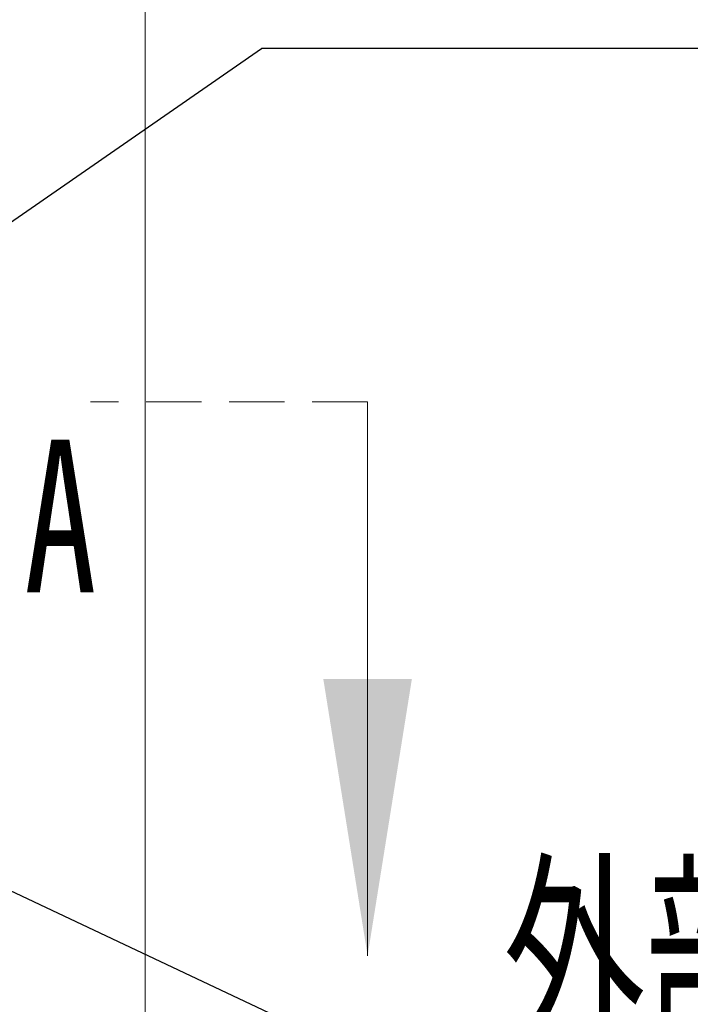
# Model space of a CAD drawing. Header units: millimetres. Extents: x 0 to 658, y -2 to 210.
# Tile 21 of 26: x 240 to 255, y 120 to 143. Entities that reach past the tile are written whole.
import ezdxf

# ---------------------------------------------------------------- set-up
doc = ezdxf.new("R2010")
doc.units = ezdxf.units.MM
doc.linetypes.add('HIDDEN', pattern=[1.905, 1.27, -0.635])
doc.layers.add('图框', color=7, linetype='Continuous')
doc.styles.add('SLDTEXTSTYLE0', font='TXT', dxfattribs={"width": 0.7})
doc.styles.add('SLDTEXTSTYLE1', font='TXT', dxfattribs={"width": 0.7, "bigfont": 'bigfont'})
doc.dimstyles.new('SLDDIMSTYLE4', dxfattribs={"dimtxt": 0.18, "dimasz": 1.016, "dimexe": 0, "dimexo": 0.0625, "dimgap": 0, "dimtad": 0, "dimtih": 1, "dimtoh": 1, "dimdec": 0, "dimrnd": 1e-09, "dimzin": 0, "dimdsep": 46, "dimtxsty": 'Standard', "dimblk1": 'DOT', "dimblk2": 'DOT', "dimsah": 1, "dimcen": 0.09, "dimadec": 0, "dimazin": 0, "dimtfac": 1.016, "dimtdec": 0, "dimtofl": 0, "dimtmove": 0, "dimatfit": 3, "dimldrblk": 'DOT', "dimfxl": 0, "dimfrac": 2, "dimtolj": 1, "dimtzin": 0, "dimarcsym": 0})
doc.dimstyles.new('SLDDIMSTYLE9', dxfattribs={"dimtxt": 0.18, "dimasz": 4.08, "dimexe": 0, "dimexo": 0.0625, "dimgap": 0, "dimtad": 0, "dimtih": 1, "dimtoh": 1, "dimdec": 0, "dimrnd": 1e-09, "dimzin": 0, "dimdsep": 46, "dimtxsty": 'Standard', "dimsah": 1, "dimcen": 0.09, "dimadec": 0, "dimazin": 0, "dimtfac": 4.08, "dimtdec": 0, "dimtofl": 0, "dimtmove": 0, "dimatfit": 3, "dimfxl": 0, "dimfrac": 2, "dimtolj": 1, "dimtzin": 0, "dimarcsym": 0})

# ---------------------------------------------------------------- blocks, each defined once
blk = doc.blocks.new('SW_NOTE_3')
at = {"layer": '图框', "color": 0, "insert": (0.456, 5.542), "char_height": 4.23333, "attachment_point": 1, "style": 'SLDTEXTSTYLE1'}
blk.add_mtext('\\M+18A4F\\M+19594\\M+198F4喷\\M+18EBD', dxfattribs=at)
blk = doc.blocks.new('_DOT')
at = {"color": 0, "linetype": 'ByBlock', "lineweight": -2}
blk.add_line((-0.5, 0), (-1, 0), dxfattribs=at)
at = {"color": 0, "linetype": 'ByBlock', "const_width": 0.5}
blk.add_lwpolyline([(-0.25, 0, 1), (0.25, 0, 1)], format="xyb", close=True, dxfattribs=at)
blk = doc.blocks.new('SW_NOTE_4')
at = {"layer": '图框', "color": 0}
blk.add_line((45.04, 0), (0, 0), dxfattribs=at)

msp = doc.modelspace()

# ---------------------------------------------------------------- linework, layer by layer
at = {"color": 7, "linetype": 'Continuous', "lineweight": 15}
msp.add_line((242.67197725, 95.76519806), (242.67197725, 166.88519645), dxfattribs=at)
at = {"color": 7, "linetype": 'HIDDEN', "lineweight": 0}
msp.add_line((247.77197735, 134.02763871), (241.42197735, 134.02763871), dxfattribs=at)
at = {"color": 7, "linetype": 'Continuous', "lineweight": 0}
msp.add_line((247.77197735, 134.02763871), (247.77197735, 121.32763871), dxfattribs=at)
msp.add_solid([(247.77197735, 121.32763871), (248.78797735, 127.67763871), (246.75597735, 127.67763871)], dxfattribs=at)

# ---------------------------------------------------------------- block references
at = {"layer": '图框'}
for name, p in [('SW_NOTE_4', (245.33815029, 142.12729573)), ('SW_NOTE_3', (250.42485549, 117.71104671))]:
    msp.add_blockref(name, p, dxfattribs=at)

# ---------------------------------------------------------------- texts
at = {"color": 7, "linetype": 'Continuous', "insert": (239.89351448, 133.16135583), "char_height": 3.5, "attachment_point": 1, "style": 'SLDTEXTSTYLE0'}
msp.add_mtext('A', dxfattribs=at)

# ---------------------------------------------------------------- leaders
at = {"layer": '图框'}
for points, dimstyle in [([(233.68586623, 134.06174187), (245.33815029, 142.12729573)], 'SLDDIMSTYLE9'), ([(236.42007541, 124.30968348), (250.42485549, 117.71104671)], 'SLDDIMSTYLE4')]:
    msp.add_leader(points, dimstyle=dimstyle, dxfattribs=at)

doc.saveas('drawing.dxf')
